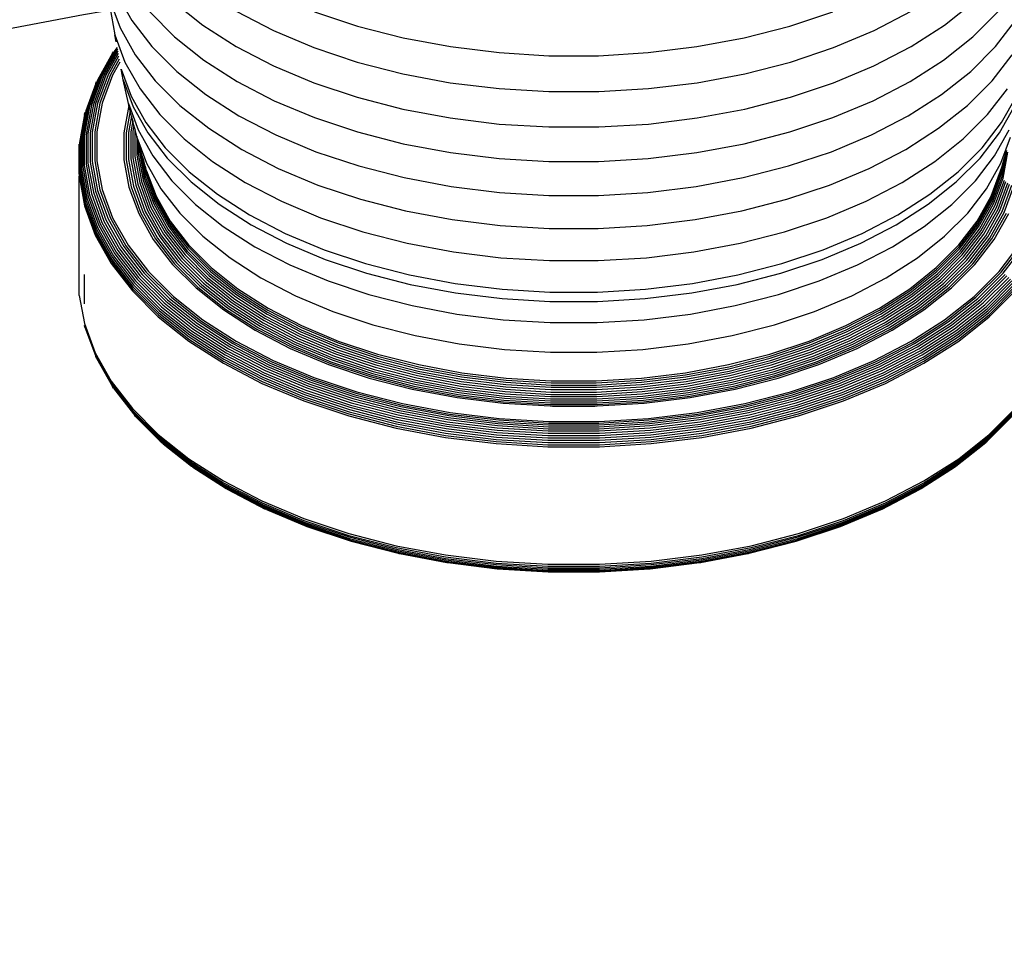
# Model space of a CAD drawing. Extents: x -15981 to -11679, y 2285 to 5601.
# Tile 60 of 103: x -14081 to -14071, y 3252 to 3262. Entities that reach past the tile are written whole.
import ezdxf

# ---------------------------------------------------------------- set-up
doc = ezdxf.new("R2010")
doc.units = 0
doc.header["$MEASUREMENT"] = 0
doc.layers.add('TANK', color=2, linetype='CONTINUOUS')
doc.layers.add('TANK-SLOPE', color=2, linetype='CONTINUOUS')

# ---------------------------------------------------------------- blocks, each defined once
blk = doc.blocks.new('A$C3406478A')
at = {"layer": 'TANK'}
for p, q in [((-1.295, 7.031), (-1.136, 6.748)), ((-1.365, 6.889), (-1.312, 6.599)), ((-1.363, 6.959), (-1.257, 6.671)), ((-0.701, 6.941), (-0.396, 6.698)), ((7.324, 6.698), (7.629, 6.941)), ((-0.949, 6.836), (-0.69, 6.577)), ((-0.048, 6.843), (0.338, 6.642)), ((0.765, 6.839), (1.214, 6.689)), ((5.713, 6.689), (6.162, 6.839)), ((6.59, 6.642), (6.976, 6.843)), ((7.618, 6.577), (7.877, 6.836)), ((-1.257, 6.671), (-1.099, 6.39)), ((-1.136, 6.748), (-0.926, 6.476)), ((-0.396, 6.698), (-0.048, 6.475)), ((1.214, 6.689), (1.688, 6.567)), ((5.239, 6.567), (5.713, 6.689)), ((6.976, 6.475), (7.324, 6.698)), ((7.853, 6.476), (8.063, 6.748)), ((-1.312, 6.599), (-1.207, 6.313)), ((-1.3, 6.527), (-1.312, 6.599)), ((-0.69, 6.577), (-0.385, 6.335)), ((0.338, 6.642), (0.759, 6.465)), ((1.688, 6.567), (2.181, 6.475)), ((4.746, 6.475), (5.239, 6.567)), ((6.169, 6.465), (6.59, 6.642)), ((7.313, 6.335), (7.618, 6.577)), ((-1.289, 6.468), (-1.314, 6.436)), ((-1.288, 6.461), (-1.299, 6.448)), ((-0.926, 6.476), (-0.668, 6.218)), ((-0.048, 6.475), (0.338, 6.274)), ((0.759, 6.465), (1.209, 6.315)), ((2.181, 6.475), (2.689, 6.413)), ((4.239, 6.413), (4.746, 6.475)), ((5.719, 6.315), (6.169, 6.465)), ((6.589, 6.274), (6.976, 6.475)), ((7.596, 6.218), (7.853, 6.476)), ((-1.337, 6.407), (-1.492, 6.127)), ((-1.314, 6.436), (-1.479, 6.142)), ((-1.299, 6.448), (-1.464, 6.155)), ((-1.286, 6.449), (-1.446, 6.165)), ((-1.282, 6.429), (-1.426, 6.173)), ((-1.278, 6.404), (-1.405, 6.179)), ((-1.273, 6.377), (-1.382, 6.182)), ((-1.337, 6.407), (-1.326, 6.422)), ((-1.099, 6.39), (-0.891, 6.12)), ((2.689, 6.413), (3.205, 6.381)), ((3.205, 6.381), (3.723, 6.381)), ((3.723, 6.381), (4.239, 6.413)), ((7.819, 6.12), (8.027, 6.39)), ((-1.267, 6.346), (-1.359, 6.182)), ((-1.261, 6.312), (-1.336, 6.18)), ((-1.207, 6.313), (-1.05, 6.035)), ((-0.385, 6.335), (-0.038, 6.113)), ((0.338, 6.274), (0.759, 6.098)), ((1.209, 6.315), (1.684, 6.193)), ((5.244, 6.193), (5.719, 6.315)), ((6.169, 6.098), (6.589, 6.274)), ((6.966, 6.113), (7.313, 6.335)), ((-1.464, 6.155), (-1.575, 5.853)), ((-1.446, 6.165), (-1.556, 5.865)), ((-1.426, 6.173), (-1.536, 5.874)), ((-1.405, 6.179), (-1.515, 5.881)), ((-1.382, 6.182), (-1.492, 5.885)), ((-1.359, 6.182), (-1.468, 5.887)), ((-1.336, 6.18), (-1.444, 5.886)), ((-1.226, 6.131), (-1.248, 6.241)), ((-1.248, 6.241), (-1.144, 5.959)), ((-0.668, 6.218), (-0.365, 5.977)), ((1.684, 6.193), (2.178, 6.1)), ((4.749, 6.1), (5.244, 6.193)), ((7.293, 5.977), (7.596, 6.218)), ((-1.511, 6.093), (-1.615, 5.807)), ((-1.492, 6.127), (-1.604, 5.824)), ((-1.479, 6.142), (-1.591, 5.839)), ((-1.511, 6.093), (-1.503, 6.111)), ((-1.171, 5.885), (-1.226, 6.131)), ((-1.226, 6.131), (-1.122, 5.85)), ((-0.891, 6.12), (-0.635, 5.864)), ((-0.038, 6.113), (0.347, 5.912)), ((0.759, 6.098), (1.209, 5.948)), ((2.178, 6.1), (2.687, 6.038)), ((4.241, 6.038), (4.749, 6.1)), ((5.719, 5.948), (6.169, 6.098)), ((6.581, 5.912), (6.966, 6.113)), ((7.563, 5.864), (7.819, 6.12)), ((-1.144, 5.959), (-0.99, 5.684)), ((-1.05, 6.035), (-0.845, 5.768)), ((-0.365, 5.977), (-0.02, 5.756)), ((1.209, 5.948), (1.684, 5.825)), ((2.687, 6.038), (3.204, 6.007)), ((3.204, 6.007), (3.724, 6.007)), ((3.724, 6.007), (4.241, 6.038)), ((5.244, 5.825), (5.719, 5.948)), ((6.947, 5.756), (7.293, 5.977)), ((7.772, 5.768), (7.978, 6.035)), ((7.918, 5.684), (8.072, 5.959)), ((-1.575, 5.853), (-1.63, 5.546)), ((-1.556, 5.865), (-1.612, 5.559)), ((-1.536, 5.874), (-1.592, 5.57)), ((-1.515, 5.881), (-1.57, 5.578)), ((-1.492, 5.885), (-1.547, 5.584)), ((-1.468, 5.887), (-1.522, 5.587)), ((-1.444, 5.886), (-1.498, 5.587)), ((-1.166, 5.861), (-1.217, 5.579)), ((-1.166, 5.861), (-1.171, 5.885)), ((-1.171, 5.885), (-1.069, 5.608)), ((-1.152, 5.806), (-1.166, 5.861)), ((-1.122, 5.85), (-0.969, 5.577)), ((-0.635, 5.864), (-0.334, 5.625)), ((0.347, 5.912), (0.766, 5.736)), ((6.161, 5.736), (6.581, 5.912)), ((7.262, 5.625), (7.563, 5.864)), ((7.897, 5.577), (8.05, 5.85)), ((-1.627, 5.77), (-1.679, 5.479)), ((-1.615, 5.807), (-1.671, 5.498)), ((-1.604, 5.824), (-1.66, 5.516)), ((-1.591, 5.839), (-1.647, 5.532)), ((-1.627, 5.77), (-1.623, 5.789)), ((-1.152, 5.806), (-1.193, 5.579)), ((-1.138, 5.752), (-1.169, 5.583)), ((-1.138, 5.752), (-1.152, 5.806)), ((-1.125, 5.702), (-1.138, 5.752)), ((-0.845, 5.768), (-0.591, 5.515)), ((-0.02, 5.756), (0.363, 5.557)), ((1.684, 5.825), (2.178, 5.733)), ((4.749, 5.733), (5.244, 5.825)), ((6.564, 5.557), (6.947, 5.756)), ((7.519, 5.515), (7.772, 5.768)), ((-1.125, 5.702), (-1.146, 5.588)), ((-1.113, 5.654), (-1.125, 5.702)), ((-1.113, 5.654), (-1.124, 5.597)), ((-1.102, 5.612), (-1.113, 5.654)), ((-0.99, 5.684), (-0.787, 5.421)), ((0.766, 5.736), (1.215, 5.587)), ((2.178, 5.733), (2.687, 5.67)), ((2.687, 5.67), (3.204, 5.639)), ((3.204, 5.639), (3.724, 5.639)), ((3.724, 5.639), (4.241, 5.67)), ((4.241, 5.67), (4.749, 5.733)), ((5.712, 5.587), (6.161, 5.736)), ((7.714, 5.421), (7.918, 5.684)), ((-1.63, 5.546), (-1.63, 5.238)), ((-1.612, 5.559), (-1.612, 5.252)), ((-1.592, 5.57), (-1.592, 5.264)), ((-1.57, 5.578), (-1.57, 5.273)), ((-1.547, 5.584), (-1.547, 5.28)), ((-1.522, 5.587), (-1.522, 5.285)), ((-1.498, 5.587), (-1.498, 5.287)), ((-1.217, 5.579), (-1.217, 5.296)), ((-1.193, 5.579), (-1.193, 5.298)), ((-1.169, 5.583), (-1.169, 5.302)), ((-1.146, 5.588), (-1.146, 5.309)), ((-1.124, 5.597), (-1.124, 5.319)), ((-1.102, 5.612), (-1.103, 5.607)), ((-1.103, 5.607), (-1.103, 5.331)), ((-1.085, 5.543), (-1.102, 5.612)), ((-1.085, 5.543), (-1.085, 5.344)), ((-1.082, 5.533), (-1.085, 5.543)), ((-1.069, 5.608), (-0.917, 5.338)), ((-0.969, 5.577), (-0.767, 5.315)), ((-0.334, 5.625), (0.008, 5.406)), ((0.363, 5.557), (0.781, 5.382)), ((1.215, 5.587), (1.689, 5.465)), ((5.239, 5.465), (5.712, 5.587)), ((6.147, 5.382), (6.564, 5.557)), ((6.92, 5.406), (7.262, 5.625)), ((7.694, 5.315), (7.897, 5.577)), ((7.845, 5.338), (7.997, 5.608)), ((-1.685, 5.44), (-1.684, 5.46)), ((-1.684, 5.148), (-1.685, 5.44)), ((-1.679, 5.479), (-1.679, 5.168)), ((-1.671, 5.498), (-1.671, 5.187)), ((-1.66, 5.516), (-1.66, 5.206)), ((-1.647, 5.532), (-1.647, 5.223)), ((-1.069, 5.486), (-1.082, 5.533)), ((-1.082, 5.533), (-0.982, 5.261)), ((-1.055, 5.439), (-1.069, 5.486)), ((-1.069, 5.486), (-1.069, 5.36)), ((-1.044, 5.402), (-1.055, 5.439)), ((-1.055, 5.439), (-1.055, 5.377)), ((-0.591, 5.515), (-0.294, 5.279)), ((1.689, 5.465), (2.182, 5.373)), ((4.746, 5.373), (5.239, 5.465)), ((7.222, 5.279), (7.519, 5.515)), ((7.91, 5.261), (8.01, 5.533)), ((-1.103, 5.331), (-1.053, 5.056)), ((-1.085, 5.344), (-1.035, 5.071)), ((-1.069, 5.36), (-1.019, 5.087)), ((-1.055, 5.377), (-1.006, 5.105)), ((-1.044, 5.402), (-1.044, 5.395)), ((-1.044, 5.395), (-0.995, 5.124)), ((-1.017, 5.309), (-1.044, 5.395)), ((-0.917, 5.338), (-0.718, 5.079)), ((-0.787, 5.421), (-0.537, 5.171)), ((0.008, 5.406), (0.388, 5.208)), ((0.781, 5.382), (1.227, 5.233)), ((2.182, 5.373), (2.689, 5.31)), ((4.239, 5.31), (4.746, 5.373)), ((5.7, 5.233), (6.147, 5.382)), ((6.54, 5.208), (6.92, 5.406)), ((7.465, 5.171), (7.714, 5.421)), ((7.645, 5.079), (7.845, 5.338)), ((7.923, 5.124), (7.972, 5.395)), ((7.933, 5.105), (7.983, 5.377)), ((7.945, 5.309), (7.972, 5.395)), ((-1.63, 5.238), (-1.575, 4.932)), ((-1.612, 5.252), (-1.556, 4.946)), ((-1.592, 5.264), (-1.536, 4.959)), ((-1.57, 5.273), (-1.515, 4.97)), ((-1.547, 5.28), (-1.492, 4.979)), ((-1.522, 5.285), (-1.468, 4.985)), ((-1.498, 5.287), (-1.444, 4.988)), ((-1.217, 5.296), (-1.166, 5.014)), ((-1.193, 5.298), (-1.142, 5.017)), ((-1.169, 5.302), (-1.118, 5.023)), ((-1.146, 5.309), (-1.095, 5.032)), ((-1.124, 5.319), (-1.073, 5.043)), ((-1.017, 5.309), (-0.987, 5.144)), ((-0.995, 5.232), (-1.017, 5.309)), ((-0.981, 5.184), (-0.995, 5.232)), ((-0.995, 5.232), (-0.982, 5.164)), ((-0.982, 5.261), (-0.833, 4.996)), ((-0.767, 5.315), (-0.518, 5.067)), ((-0.294, 5.279), (0.045, 5.061)), ((1.227, 5.233), (1.698, 5.112)), ((2.689, 5.31), (3.205, 5.279)), ((3.205, 5.279), (3.723, 5.279)), ((3.723, 5.279), (4.239, 5.31)), ((5.229, 5.112), (5.7, 5.233)), ((6.883, 5.061), (7.222, 5.279)), ((7.446, 5.067), (7.694, 5.315)), ((7.761, 4.996), (7.91, 5.261)), ((7.908, 5.184), (7.922, 5.232)), ((7.91, 5.164), (7.922, 5.232)), ((7.915, 5.144), (7.945, 5.309)), ((7.922, 5.232), (7.945, 5.309)), ((-1.684, 5.148), (-1.685, 5.128)), ((-1.685, 5.128), (-1.629, 4.818)), ((-1.685, 3.904), (-1.685, 5.128)), ((-1.684, 5.148), (-1.627, 4.838)), ((-1.679, 5.168), (-1.623, 4.859)), ((-1.671, 5.187), (-1.615, 4.878)), ((-1.66, 5.206), (-1.604, 4.897)), ((-1.647, 5.223), (-1.591, 4.915)), ((-0.987, 5.144), (-0.889, 4.877)), ((-0.982, 5.164), (-0.884, 4.898)), ((-0.981, 5.184), (-0.883, 4.918)), ((-0.537, 5.171), (-0.244, 4.938)), ((0.388, 5.208), (0.802, 5.034)), ((6.126, 5.034), (6.54, 5.208)), ((7.171, 4.938), (7.465, 5.171)), ((7.81, 4.918), (7.908, 5.184)), ((7.812, 4.898), (7.91, 5.164)), ((7.817, 4.877), (7.915, 5.144)), ((-1.118, 5.023), (-1.017, 4.749)), ((-1.095, 5.032), (-0.995, 4.759)), ((-1.073, 5.043), (-0.973, 4.771)), ((-1.053, 5.056), (-0.954, 4.785)), ((-1.035, 5.071), (-0.936, 4.801)), ((-1.019, 5.087), (-0.92, 4.819)), ((-1.006, 5.105), (-0.907, 4.838)), ((-0.995, 5.124), (-0.897, 4.857)), ((-0.718, 5.079), (-0.472, 4.833)), ((-0.518, 5.067), (-0.226, 4.835)), ((0.045, 5.061), (0.421, 4.866)), ((0.802, 5.034), (1.245, 4.887)), ((1.698, 5.112), (2.189, 5.02)), ((4.739, 5.02), (5.229, 5.112)), ((5.683, 4.887), (6.126, 5.034)), ((6.507, 4.866), (6.883, 5.061)), ((7.154, 4.835), (7.446, 5.067)), ((7.4, 4.833), (7.645, 5.079)), ((7.824, 4.857), (7.923, 5.124)), ((7.835, 4.838), (7.933, 5.105)), ((7.848, 4.819), (7.947, 5.087)), ((7.864, 4.801), (7.963, 5.071)), ((7.881, 4.785), (7.981, 5.056)), ((7.901, 4.771), (8.001, 5.043)), ((7.922, 4.759), (8.023, 5.032)), ((7.945, 4.749), (8.046, 5.023)), ((-1.575, 4.932), (-1.464, 4.63)), ((-1.556, 4.946), (-1.446, 4.646)), ((-1.536, 4.959), (-1.426, 4.66)), ((-1.515, 4.97), (-1.405, 4.672)), ((-1.492, 4.979), (-1.382, 4.682)), ((-1.468, 4.985), (-1.359, 4.69)), ((-1.444, 4.988), (-1.336, 4.695)), ((-1.166, 5.014), (-1.064, 4.737)), ((-1.142, 5.017), (-1.04, 4.742)), ((-0.833, 4.996), (-0.637, 4.742)), ((-0.244, 4.938), (0.091, 4.724)), ((2.189, 5.02), (2.693, 4.958)), ((2.693, 4.958), (3.206, 4.927)), ((3.206, 4.927), (3.722, 4.927)), ((3.722, 4.927), (4.235, 4.958)), ((4.235, 4.958), (4.739, 5.02)), ((6.837, 4.724), (7.171, 4.938)), ((7.565, 4.742), (7.761, 4.996)), ((-1.629, 4.818), (-1.517, 4.514)), ((-1.627, 4.838), (-1.515, 4.534)), ((-1.623, 4.859), (-1.511, 4.554)), ((-1.615, 4.878), (-1.503, 4.574)), ((-1.604, 4.897), (-1.492, 4.594)), ((-1.591, 4.915), (-1.479, 4.613)), ((-0.92, 4.819), (-0.773, 4.558)), ((-0.907, 4.838), (-0.761, 4.577)), ((-0.897, 4.857), (-0.751, 4.598)), ((-0.889, 4.877), (-0.743, 4.618)), ((-0.884, 4.898), (-0.739, 4.639)), ((-0.883, 4.918), (-0.737, 4.659)), ((-0.472, 4.833), (-0.183, 4.604)), ((-0.226, 4.835), (0.106, 4.621)), ((0.421, 4.866), (0.83, 4.694)), ((1.245, 4.887), (1.712, 4.767)), ((5.215, 4.767), (5.683, 4.887)), ((6.097, 4.694), (6.507, 4.866)), ((6.821, 4.621), (7.154, 4.835)), ((7.111, 4.604), (7.4, 4.833)), ((7.665, 4.659), (7.81, 4.918)), ((7.666, 4.639), (7.812, 4.898)), ((7.671, 4.618), (7.817, 4.877)), ((7.678, 4.598), (7.824, 4.857)), ((7.688, 4.577), (7.835, 4.838)), ((7.701, 4.558), (7.848, 4.819)), ((-1.064, 4.737), (-0.912, 4.467)), ((-1.04, 4.742), (-0.889, 4.474)), ((-1.017, 4.749), (-0.867, 4.483)), ((-0.995, 4.759), (-0.845, 4.494)), ((-0.973, 4.771), (-0.825, 4.507)), ((-0.954, 4.785), (-0.806, 4.523)), ((-0.936, 4.801), (-0.789, 4.54)), ((-0.637, 4.742), (-0.396, 4.501)), ((0.091, 4.724), (0.462, 4.531)), ((1.712, 4.767), (2.199, 4.675)), ((4.729, 4.675), (5.215, 4.767)), ((6.466, 4.531), (6.837, 4.724)), ((7.324, 4.501), (7.565, 4.742)), ((7.716, 4.54), (7.864, 4.801)), ((7.733, 4.523), (7.881, 4.785)), ((7.752, 4.507), (7.901, 4.771)), ((7.773, 4.494), (7.922, 4.759)), ((7.795, 4.483), (7.945, 4.749)), ((7.817, 4.474), (7.968, 4.742)), ((7.84, 4.467), (7.992, 4.737)), ((-1.479, 4.613), (-1.314, 4.318)), ((-1.464, 4.63), (-1.299, 4.337)), ((-1.446, 4.646), (-1.281, 4.354)), ((-1.426, 4.66), (-1.262, 4.369)), ((-1.405, 4.672), (-1.242, 4.383)), ((-1.382, 4.682), (-1.22, 4.394)), ((-1.359, 4.69), (-1.198, 4.403)), ((-1.336, 4.695), (-1.175, 4.409)), ((-0.743, 4.618), (-0.551, 4.369)), ((-0.739, 4.639), (-0.547, 4.39)), ((-0.737, 4.659), (-0.546, 4.411)), ((0.106, 4.621), (0.476, 4.429)), ((0.83, 4.694), (1.269, 4.548)), ((2.199, 4.675), (2.699, 4.614)), ((2.699, 4.614), (3.208, 4.583)), ((3.72, 4.583), (4.228, 4.614)), ((4.228, 4.614), (4.729, 4.675)), ((5.659, 4.548), (6.097, 4.694)), ((6.452, 4.429), (6.821, 4.621)), ((7.473, 4.411), (7.665, 4.659)), ((7.475, 4.39), (7.666, 4.639)), ((7.479, 4.369), (7.671, 4.618)), ((-1.517, 4.514), (-1.35, 4.217)), ((-1.515, 4.534), (-1.348, 4.238)), ((-1.511, 4.554), (-1.344, 4.258)), ((-1.503, 4.574), (-1.337, 4.279)), ((-1.492, 4.594), (-1.326, 4.299)), ((-0.806, 4.523), (-0.611, 4.27)), ((-0.789, 4.54), (-0.595, 4.288)), ((-0.773, 4.558), (-0.58, 4.307)), ((-0.761, 4.577), (-0.568, 4.328)), ((-0.751, 4.598), (-0.558, 4.348)), ((-0.183, 4.604), (0.145, 4.393)), ((0.462, 4.531), (0.866, 4.361)), ((1.269, 4.548), (1.731, 4.429)), ((3.208, 4.583), (3.72, 4.583)), ((5.197, 4.429), (5.659, 4.548)), ((6.062, 4.361), (6.466, 4.531)), ((6.782, 4.393), (7.111, 4.604)), ((7.486, 4.348), (7.678, 4.598)), ((7.496, 4.328), (7.688, 4.577)), ((7.508, 4.307), (7.701, 4.558)), ((7.522, 4.288), (7.716, 4.54)), ((7.539, 4.27), (7.733, 4.523)), ((-1.175, 4.409), (-0.963, 4.135)), ((-0.912, 4.467), (-0.713, 4.209)), ((-0.889, 4.474), (-0.691, 4.216)), ((-0.867, 4.483), (-0.67, 4.226)), ((-0.845, 4.494), (-0.649, 4.239)), ((-0.825, 4.507), (-0.629, 4.254)), ((-0.546, 4.411), (-0.31, 4.175)), ((-0.396, 4.501), (-0.113, 4.276)), ((0.476, 4.429), (0.878, 4.261)), ((1.731, 4.429), (2.212, 4.339)), ((4.715, 4.339), (5.197, 4.429)), ((6.05, 4.261), (6.452, 4.429)), ((7.041, 4.276), (7.324, 4.501)), ((7.238, 4.175), (7.473, 4.411)), ((7.557, 4.254), (7.752, 4.507)), ((7.576, 4.239), (7.773, 4.494)), ((7.597, 4.226), (7.795, 4.483)), ((7.619, 4.216), (7.817, 4.474)), ((7.64, 4.209), (7.84, 4.467)), ((7.891, 4.135), (8.102, 4.409)), ((-1.314, 4.318), (-1.096, 4.036)), ((-1.299, 4.337), (-1.081, 4.055)), ((-1.281, 4.354), (-1.065, 4.073)), ((-1.262, 4.369), (-1.047, 4.09)), ((-1.242, 4.383), (-1.027, 4.104)), ((-1.22, 4.394), (-1.007, 4.117)), ((-1.198, 4.403), (-0.985, 4.127)), ((-0.58, 4.307), (-0.343, 4.07)), ((-0.568, 4.328), (-0.331, 4.091)), ((-0.558, 4.348), (-0.322, 4.112)), ((-0.551, 4.369), (-0.316, 4.134)), ((-0.547, 4.39), (-0.312, 4.155)), ((0.145, 4.393), (0.51, 4.203)), ((0.866, 4.361), (1.298, 4.217)), ((2.212, 4.339), (2.707, 4.278)), ((4.22, 4.278), (4.715, 4.339)), ((5.63, 4.217), (6.062, 4.361)), ((6.417, 4.203), (6.782, 4.393)), ((7.239, 4.155), (7.475, 4.39)), ((7.243, 4.134), (7.479, 4.369)), ((7.25, 4.112), (7.486, 4.348)), ((7.259, 4.091), (7.496, 4.328)), ((7.27, 4.07), (7.508, 4.307)), ((7.913, 4.127), (8.125, 4.403)), ((7.934, 4.117), (8.148, 4.394)), ((-1.35, 4.217), (-1.13, 3.933)), ((-1.348, 4.238), (-1.129, 3.953)), ((-1.344, 4.258), (-1.125, 3.974)), ((-1.337, 4.279), (-1.118, 3.995)), ((-1.326, 4.299), (-1.108, 4.016)), ((-0.713, 4.209), (-0.467, 3.963)), ((-0.691, 4.216), (-0.447, 3.972)), ((-0.67, 4.226), (-0.427, 3.984)), ((-0.649, 4.239), (-0.407, 3.997)), ((-0.629, 4.254), (-0.389, 4.013)), ((-0.611, 4.27), (-0.372, 4.031)), ((-0.595, 4.288), (-0.356, 4.05)), ((-0.113, 4.276), (0.209, 4.069)), ((0.51, 4.203), (0.908, 4.037)), ((0.878, 4.261), (1.308, 4.117)), ((1.298, 4.217), (1.754, 4.1)), ((2.707, 4.278), (3.211, 4.248)), ((3.211, 4.248), (3.717, 4.248)), ((3.717, 4.248), (4.22, 4.278)), ((5.173, 4.1), (5.63, 4.217)), ((5.619, 4.117), (6.05, 4.261)), ((6.02, 4.037), (6.417, 4.203)), ((6.718, 4.069), (7.041, 4.276)), ((7.284, 4.05), (7.522, 4.288)), ((7.299, 4.031), (7.539, 4.27)), ((7.316, 4.013), (7.557, 4.254)), ((7.335, 3.997), (7.576, 4.239)), ((7.354, 3.984), (7.597, 4.226)), ((7.375, 3.972), (7.619, 4.216)), ((7.395, 3.963), (7.64, 4.209)), ((-1.63, 4.105), (-1.63, 3.797)), ((-1.027, 4.104), (-0.763, 3.841)), ((-1.007, 4.117), (-0.744, 3.854)), ((-0.985, 4.127), (-0.724, 3.866)), ((-0.963, 4.135), (-0.703, 3.875)), ((-0.322, 4.112), (-0.044, 3.891)), ((-0.316, 4.134), (-0.038, 3.913)), ((-0.312, 4.155), (-0.035, 3.935)), ((-0.31, 4.175), (-0.033, 3.955)), ((1.308, 4.117), (1.762, 4.001)), ((1.754, 4.1), (2.229, 4.011)), ((4.699, 4.011), (5.173, 4.1)), ((5.165, 4.001), (5.619, 4.117)), ((6.961, 3.955), (7.238, 4.175)), ((6.962, 3.935), (7.239, 4.155)), ((6.966, 3.913), (7.243, 4.134)), ((6.972, 3.891), (7.25, 4.112)), ((7.631, 3.875), (7.891, 4.135)), ((7.651, 3.866), (7.913, 4.127)), ((7.672, 3.854), (7.934, 4.117)), ((7.691, 3.841), (7.955, 4.104)), ((-1.108, 4.016), (-0.839, 3.747)), ((-1.096, 4.036), (-0.828, 3.768)), ((-1.081, 4.055), (-0.814, 3.788)), ((-1.065, 4.073), (-0.799, 3.807)), ((-1.047, 4.09), (-0.782, 3.825)), ((-0.407, 3.997), (-0.123, 3.772)), ((-0.389, 4.013), (-0.106, 3.789)), ((-0.372, 4.031), (-0.09, 3.807)), ((-0.356, 4.05), (-0.076, 3.827)), ((-0.343, 4.07), (-0.063, 3.848)), ((-0.331, 4.091), (-0.053, 3.87)), ((0.209, 4.069), (0.567, 3.883)), ((0.908, 4.037), (1.333, 3.895)), ((1.762, 4.001), (2.235, 3.912)), ((2.229, 4.011), (2.718, 3.951)), ((4.21, 3.951), (4.699, 4.011)), ((4.693, 3.912), (5.165, 4.001)), ((5.594, 3.895), (6.02, 4.037)), ((6.36, 3.883), (6.718, 4.069)), ((6.981, 3.87), (7.259, 4.091)), ((6.991, 3.848), (7.27, 4.07)), ((7.004, 3.827), (7.284, 4.05)), ((7.018, 3.807), (7.299, 4.031)), ((7.034, 3.789), (7.316, 4.013)), ((7.051, 3.772), (7.335, 3.997)), ((7.71, 3.825), (7.974, 4.09)), ((7.727, 3.807), (7.993, 4.073)), ((7.742, 3.788), (8.009, 4.055)), ((7.756, 3.768), (8.024, 4.036)), ((7.767, 3.747), (8.036, 4.016)), ((-1.684, 3.884), (-1.685, 3.904)), ((-1.13, 3.933), (-0.861, 3.663)), ((-1.129, 3.953), (-0.859, 3.683)), ((-1.125, 3.974), (-0.855, 3.704)), ((-1.118, 3.995), (-0.849, 3.726)), ((-0.467, 3.963), (-0.179, 3.734)), ((-0.447, 3.972), (-0.16, 3.744)), ((-0.427, 3.984), (-0.141, 3.757)), ((-0.038, 3.913), (0.277, 3.711)), ((-0.035, 3.935), (0.281, 3.733)), ((-0.033, 3.955), (0.282, 3.753)), ((1.333, 3.895), (1.782, 3.779)), ((2.235, 3.912), (2.721, 3.852)), ((2.718, 3.951), (3.214, 3.921)), ((3.214, 3.921), (3.713, 3.921)), ((3.713, 3.921), (4.21, 3.951)), ((4.207, 3.852), (4.693, 3.912)), ((5.146, 3.779), (5.594, 3.895)), ((6.646, 3.753), (6.961, 3.955)), ((6.647, 3.733), (6.962, 3.935)), ((6.65, 3.711), (6.966, 3.913)), ((7.069, 3.757), (7.354, 3.984)), ((7.088, 3.744), (7.375, 3.972)), ((7.107, 3.734), (7.395, 3.963)), ((7.776, 3.726), (8.045, 3.995)), ((7.783, 3.704), (8.052, 3.974)), ((7.787, 3.683), (8.057, 3.953)), ((7.788, 3.663), (8.058, 3.933)), ((-1.684, 3.884), (-1.629, 3.594)), ((-0.799, 3.807), (-0.486, 3.559)), ((-0.782, 3.825), (-0.47, 3.577)), ((-0.763, 3.841), (-0.453, 3.594)), ((-0.744, 3.854), (-0.435, 3.609)), ((-0.724, 3.866), (-0.417, 3.622)), ((-0.703, 3.875), (-0.398, 3.632)), ((-0.09, 3.807), (0.23, 3.602)), ((-0.076, 3.827), (0.243, 3.623)), ((-0.063, 3.848), (0.254, 3.644)), ((-0.053, 3.87), (0.264, 3.666)), ((-0.044, 3.891), (0.272, 3.689)), ((0.567, 3.883), (0.957, 3.72)), ((2.721, 3.852), (3.215, 3.822)), ((3.215, 3.822), (3.712, 3.822)), ((3.712, 3.822), (4.207, 3.852)), ((5.971, 3.72), (6.36, 3.883)), ((6.656, 3.689), (6.972, 3.891)), ((6.664, 3.666), (6.981, 3.87)), ((6.673, 3.644), (6.991, 3.848)), ((6.685, 3.623), (7.004, 3.827)), ((6.698, 3.602), (7.018, 3.807)), ((7.325, 3.632), (7.631, 3.875)), ((7.344, 3.622), (7.651, 3.866)), ((7.363, 3.609), (7.672, 3.854)), ((7.381, 3.594), (7.691, 3.841)), ((7.398, 3.577), (7.71, 3.825)), ((7.414, 3.559), (7.727, 3.807)), ((-0.855, 3.704), (-0.538, 3.453)), ((-0.849, 3.726), (-0.532, 3.474)), ((-0.839, 3.747), (-0.524, 3.496)), ((-0.828, 3.768), (-0.513, 3.518)), ((-0.814, 3.788), (-0.501, 3.539)), ((-0.179, 3.734), (0.149, 3.524)), ((-0.16, 3.744), (0.167, 3.535)), ((-0.141, 3.757), (0.184, 3.549)), ((-0.123, 3.772), (0.2, 3.564)), ((-0.106, 3.789), (0.216, 3.582)), ((0.277, 3.711), (0.628, 3.529)), ((0.281, 3.733), (0.631, 3.551)), ((0.282, 3.753), (0.632, 3.571)), ((0.957, 3.72), (1.374, 3.581)), ((1.782, 3.779), (2.249, 3.692)), ((2.249, 3.692), (2.73, 3.633)), ((4.198, 3.633), (4.678, 3.692)), ((4.678, 3.692), (5.146, 3.779)), ((5.553, 3.581), (5.971, 3.72)), ((6.296, 3.571), (6.646, 3.753)), ((6.297, 3.551), (6.647, 3.733)), ((6.3, 3.529), (6.65, 3.711)), ((6.712, 3.582), (7.034, 3.789)), ((6.728, 3.564), (7.051, 3.772)), ((6.744, 3.549), (7.069, 3.757)), ((6.761, 3.535), (7.088, 3.744)), ((6.778, 3.524), (7.107, 3.734)), ((7.428, 3.539), (7.742, 3.788)), ((7.441, 3.518), (7.756, 3.768)), ((7.451, 3.496), (7.767, 3.747)), ((7.46, 3.474), (7.776, 3.726)), ((7.466, 3.453), (7.783, 3.704)), ((-1.629, 3.594), (-1.517, 3.289)), ((-0.861, 3.663), (-0.543, 3.411)), ((-0.859, 3.683), (-0.542, 3.431)), ((-0.453, 3.594), (-0.1, 3.368)), ((-0.435, 3.609), (-0.084, 3.384)), ((-0.417, 3.622), (-0.067, 3.397)), ((-0.398, 3.632), (-0.05, 3.409)), ((0.23, 3.602), (0.586, 3.417)), ((0.243, 3.623), (0.597, 3.438)), ((0.254, 3.644), (0.607, 3.461)), ((0.264, 3.666), (0.616, 3.483)), ((0.272, 3.689), (0.623, 3.506)), ((2.73, 3.633), (3.218, 3.603)), ((3.218, 3.603), (3.709, 3.603)), ((3.709, 3.603), (4.198, 3.633)), ((6.305, 3.506), (6.656, 3.689)), ((6.312, 3.483), (6.664, 3.666)), ((6.32, 3.461), (6.673, 3.644)), ((6.33, 3.438), (6.685, 3.623)), ((6.342, 3.417), (6.698, 3.602)), ((6.977, 3.409), (7.325, 3.632)), ((6.995, 3.397), (7.344, 3.622)), ((7.012, 3.384), (7.363, 3.609)), ((7.028, 3.368), (7.381, 3.594)), ((7.47, 3.431), (7.787, 3.683)), ((7.471, 3.411), (7.788, 3.663)), ((-1.623, 3.555), (-1.627, 3.574)), ((-1.627, 3.574), (-1.515, 3.269)), ((-1.623, 3.555), (-1.511, 3.25)), ((-0.524, 3.496), (-0.164, 3.266)), ((-0.513, 3.518), (-0.155, 3.288)), ((-0.501, 3.539), (-0.143, 3.31)), ((-0.486, 3.559), (-0.13, 3.33)), ((-0.47, 3.577), (-0.116, 3.35)), ((0.149, 3.524), (0.514, 3.334)), ((0.167, 3.535), (0.529, 3.346)), ((0.184, 3.549), (0.544, 3.361)), ((0.2, 3.564), (0.559, 3.378)), ((0.216, 3.582), (0.573, 3.397)), ((0.623, 3.506), (1.005, 3.346)), ((0.628, 3.529), (1.009, 3.369)), ((0.631, 3.551), (1.012, 3.391)), ((0.632, 3.571), (1.013, 3.411)), ((1.374, 3.581), (1.814, 3.468)), ((5.113, 3.468), (5.553, 3.581)), ((5.915, 3.411), (6.296, 3.571)), ((5.916, 3.391), (6.297, 3.551)), ((5.918, 3.369), (6.3, 3.529)), ((5.922, 3.346), (6.305, 3.506)), ((6.355, 3.397), (6.712, 3.582)), ((6.369, 3.378), (6.728, 3.564)), ((6.383, 3.361), (6.744, 3.549)), ((6.398, 3.346), (6.761, 3.535)), ((6.414, 3.334), (6.778, 3.524)), ((7.044, 3.35), (7.398, 3.577)), ((7.058, 3.33), (7.414, 3.559)), ((7.071, 3.31), (7.428, 3.539)), ((7.082, 3.288), (7.441, 3.518)), ((7.092, 3.266), (7.451, 3.496)), ((-0.543, 3.411), (-0.182, 3.179)), ((-0.542, 3.431), (-0.181, 3.2)), ((-0.538, 3.453), (-0.178, 3.221)), ((-0.532, 3.474), (-0.172, 3.243)), ((-0.084, 3.384), (0.306, 3.181)), ((-0.067, 3.397), (0.322, 3.196)), ((-0.05, 3.409), (0.337, 3.208)), ((0.573, 3.397), (0.962, 3.233)), ((0.586, 3.417), (0.973, 3.254)), ((0.597, 3.438), (0.983, 3.277)), ((0.607, 3.461), (0.992, 3.299)), ((0.616, 3.483), (0.999, 3.323)), ((1.012, 3.391), (1.42, 3.255)), ((1.013, 3.411), (1.421, 3.275)), ((1.814, 3.468), (2.273, 3.382)), ((4.655, 3.382), (5.113, 3.468)), ((5.507, 3.275), (5.915, 3.411)), ((5.508, 3.255), (5.916, 3.391)), ((5.928, 3.323), (6.312, 3.483)), ((5.936, 3.299), (6.32, 3.461)), ((5.945, 3.277), (6.33, 3.438)), ((5.955, 3.254), (6.342, 3.417)), ((5.966, 3.233), (6.355, 3.397)), ((6.591, 3.208), (6.977, 3.409)), ((6.606, 3.196), (6.995, 3.397)), ((6.621, 3.181), (7.012, 3.384)), ((7.1, 3.243), (7.46, 3.474)), ((7.105, 3.221), (7.466, 3.453)), ((7.109, 3.2), (7.47, 3.431)), ((7.11, 3.179), (7.471, 3.411)), ((-1.517, 3.289), (-1.35, 2.993)), ((-0.155, 3.288), (0.243, 3.081)), ((-0.143, 3.31), (0.253, 3.103)), ((-0.13, 3.33), (0.265, 3.125)), ((-0.116, 3.35), (0.278, 3.145)), ((-0.1, 3.368), (0.292, 3.164)), ((0.514, 3.334), (0.911, 3.167)), ((0.529, 3.346), (0.924, 3.181)), ((0.544, 3.361), (0.937, 3.196)), ((0.559, 3.378), (0.95, 3.214)), ((0.992, 3.299), (1.403, 3.162)), ((0.999, 3.323), (1.409, 3.186)), ((1.005, 3.346), (1.414, 3.209)), ((1.009, 3.369), (1.418, 3.232)), ((2.273, 3.382), (2.744, 3.324)), ((2.744, 3.324), (3.223, 3.295)), ((3.223, 3.295), (3.705, 3.295)), ((3.705, 3.295), (4.184, 3.324)), ((4.184, 3.324), (4.655, 3.382)), ((5.51, 3.232), (5.918, 3.369)), ((5.513, 3.209), (5.922, 3.346)), ((5.518, 3.186), (5.928, 3.323)), ((5.524, 3.162), (5.936, 3.299)), ((5.978, 3.214), (6.369, 3.378)), ((5.99, 3.196), (6.383, 3.361)), ((6.003, 3.181), (6.398, 3.346)), ((6.017, 3.167), (6.414, 3.334)), ((6.636, 3.164), (7.028, 3.368)), ((6.65, 3.145), (7.044, 3.35)), ((6.663, 3.125), (7.058, 3.33)), ((6.674, 3.103), (7.071, 3.31)), ((6.684, 3.081), (7.082, 3.288)), ((-1.515, 3.269), (-1.348, 2.973)), ((-1.503, 3.232), (-1.511, 3.25)), ((-1.511, 3.25), (-1.344, 2.954)), ((-1.503, 3.232), (-1.337, 2.937)), ((-0.182, 3.179), (0.219, 2.97)), ((-0.181, 3.2), (0.22, 2.991)), ((-0.178, 3.221), (0.223, 3.013)), ((-0.172, 3.243), (0.228, 3.036)), ((-0.164, 3.266), (0.235, 3.058)), ((0.306, 3.181), (0.731, 3.003)), ((0.322, 3.196), (0.744, 3.018)), ((0.337, 3.208), (0.758, 3.031)), ((0.924, 3.181), (1.347, 3.04)), ((0.937, 3.196), (1.358, 3.056)), ((0.95, 3.214), (1.368, 3.074)), ((0.962, 3.233), (1.378, 3.095)), ((0.973, 3.254), (1.388, 3.116)), ((0.983, 3.277), (1.396, 3.139)), ((1.409, 3.186), (1.842, 3.075)), ((1.414, 3.209), (1.846, 3.098)), ((1.418, 3.232), (1.849, 3.122)), ((1.42, 3.255), (1.851, 3.144)), ((1.421, 3.275), (1.851, 3.165)), ((5.076, 3.165), (5.507, 3.275)), ((5.077, 3.144), (5.508, 3.255)), ((5.079, 3.122), (5.51, 3.232)), ((5.082, 3.098), (5.513, 3.209)), ((5.085, 3.075), (5.518, 3.186)), ((5.532, 3.139), (5.945, 3.277)), ((5.54, 3.116), (5.955, 3.254)), ((5.549, 3.095), (5.966, 3.233)), ((5.559, 3.074), (5.978, 3.214)), ((5.57, 3.056), (5.99, 3.196)), ((5.581, 3.04), (6.003, 3.181)), ((6.17, 3.031), (6.591, 3.208)), ((6.183, 3.018), (6.606, 3.196)), ((6.196, 3.003), (6.621, 3.181)), ((6.693, 3.058), (7.092, 3.266)), ((6.7, 3.036), (7.1, 3.243)), ((6.705, 3.013), (7.105, 3.221)), ((6.708, 2.991), (7.109, 3.2)), ((6.709, 2.97), (7.11, 3.179)), ((0.243, 3.081), (0.677, 2.899)), ((0.253, 3.103), (0.685, 2.922)), ((0.265, 3.125), (0.696, 2.944)), ((0.278, 3.145), (0.707, 2.965)), ((0.292, 3.164), (0.719, 2.985)), ((0.911, 3.167), (1.336, 3.026)), ((1.378, 3.095), (1.818, 2.982)), ((1.388, 3.116), (1.825, 3.004)), ((1.396, 3.139), (1.831, 3.027)), ((1.403, 3.162), (1.837, 3.051)), ((1.842, 3.075), (2.293, 2.99)), ((1.846, 3.098), (2.295, 3.014)), ((1.849, 3.122), (2.297, 3.038)), ((1.851, 3.165), (2.299, 3.081)), ((1.851, 3.144), (2.299, 3.06)), ((2.299, 3.081), (2.76, 3.024)), ((4.168, 3.024), (4.629, 3.081)), ((4.629, 3.081), (5.076, 3.165)), ((4.629, 3.06), (5.077, 3.144)), ((4.63, 3.038), (5.079, 3.122)), ((4.632, 3.014), (5.082, 3.098)), ((4.635, 2.99), (5.085, 3.075)), ((5.09, 3.051), (5.524, 3.162)), ((5.096, 3.027), (5.532, 3.139)), ((5.103, 3.004), (5.54, 3.116)), ((5.11, 2.982), (5.549, 3.095)), ((5.592, 3.026), (6.017, 3.167)), ((6.209, 2.985), (6.636, 3.164)), ((6.221, 2.965), (6.65, 3.145)), ((6.232, 2.944), (6.663, 3.125)), ((6.242, 2.922), (6.674, 3.103)), ((6.251, 2.899), (6.684, 3.081)), ((-1.35, 2.993), (-1.13, 2.708)), ((-1.348, 2.973), (-1.129, 2.688)), ((0.22, 2.991), (0.656, 2.808)), ((0.223, 3.013), (0.659, 2.83)), ((0.228, 3.036), (0.663, 2.853)), ((0.235, 3.058), (0.669, 2.876)), ((0.719, 2.985), (1.176, 2.833)), ((0.731, 3.003), (1.186, 2.851)), ((0.744, 3.018), (1.197, 2.867)), ((0.758, 3.031), (1.208, 2.881)), ((1.336, 3.026), (1.784, 2.911)), ((1.347, 3.04), (1.793, 2.925)), ((1.358, 3.056), (1.801, 2.942)), ((1.368, 3.074), (1.81, 2.961)), ((1.818, 2.982), (2.275, 2.896)), ((1.825, 3.004), (2.28, 2.918)), ((1.831, 3.027), (2.285, 2.942)), ((1.837, 3.051), (2.289, 2.966)), ((2.293, 2.99), (2.756, 2.933)), ((2.295, 3.014), (2.758, 2.957)), ((2.297, 3.038), (2.759, 2.981)), ((2.299, 3.06), (2.76, 3.003)), ((2.759, 2.981), (3.228, 2.952)), ((2.76, 3.024), (3.228, 2.996)), ((2.76, 3.003), (3.228, 2.975)), ((3.228, 2.996), (3.699, 2.996)), ((3.228, 2.975), (3.699, 2.975)), ((3.699, 2.996), (4.168, 3.024)), ((3.699, 2.975), (4.168, 3.003)), ((3.7, 2.952), (4.169, 2.981)), ((4.168, 3.003), (4.629, 3.06)), ((4.169, 2.981), (4.63, 3.038)), ((4.17, 2.957), (4.632, 3.014)), ((4.172, 2.933), (4.635, 2.99)), ((4.639, 2.966), (5.09, 3.051)), ((4.643, 2.942), (5.096, 3.027)), ((4.647, 2.918), (5.103, 3.004)), ((4.653, 2.896), (5.11, 2.982)), ((5.118, 2.961), (5.559, 3.074)), ((5.126, 2.942), (5.57, 3.056)), ((5.135, 2.925), (5.581, 3.04)), ((5.144, 2.911), (5.592, 3.026)), ((5.72, 2.881), (6.17, 3.031)), ((5.731, 2.867), (6.183, 3.018)), ((5.742, 2.851), (6.196, 3.003)), ((5.752, 2.833), (6.209, 2.985)), ((6.258, 2.876), (6.693, 3.058)), ((6.264, 2.853), (6.7, 3.036)), ((6.269, 2.83), (6.705, 3.013)), ((6.271, 2.808), (6.708, 2.991)), ((-1.344, 2.954), (-1.125, 2.67)), ((-1.326, 2.921), (-1.337, 2.937)), ((-1.326, 2.921), (-1.118, 2.653)), ((0.219, 2.97), (0.656, 2.787)), ((0.669, 2.876), (1.134, 2.721)), ((0.677, 2.899), (1.141, 2.745)), ((0.685, 2.922), (1.148, 2.768)), ((0.696, 2.944), (1.156, 2.791)), ((0.707, 2.965), (1.166, 2.812)), ((1.208, 2.881), (1.683, 2.759)), ((1.784, 2.911), (2.251, 2.823)), ((1.793, 2.925), (2.257, 2.838)), ((1.801, 2.942), (2.263, 2.855)), ((1.81, 2.961), (2.269, 2.875)), ((2.269, 2.875), (2.742, 2.817)), ((2.275, 2.896), (2.745, 2.838)), ((2.28, 2.918), (2.748, 2.861)), ((2.285, 2.942), (2.751, 2.885)), ((2.289, 2.966), (2.754, 2.909)), ((2.751, 2.885), (3.225, 2.856)), ((2.754, 2.909), (3.226, 2.88)), ((2.756, 2.933), (3.227, 2.905)), ((2.758, 2.957), (3.228, 2.929)), ((3.226, 2.88), (3.701, 2.88)), ((3.227, 2.905), (3.701, 2.905)), ((3.228, 2.952), (3.7, 2.952)), ((3.228, 2.929), (3.7, 2.929)), ((3.7, 2.929), (4.17, 2.957)), ((3.701, 2.905), (4.172, 2.933)), ((3.701, 2.88), (4.174, 2.909)), ((3.702, 2.856), (4.176, 2.885)), ((4.174, 2.909), (4.639, 2.966)), ((4.176, 2.885), (4.643, 2.942)), ((4.179, 2.861), (4.647, 2.918)), ((4.182, 2.838), (4.653, 2.896)), ((4.186, 2.817), (4.658, 2.875)), ((4.658, 2.875), (5.118, 2.961)), ((4.664, 2.855), (5.126, 2.942)), ((4.671, 2.838), (5.135, 2.925)), ((4.677, 2.823), (5.144, 2.911)), ((5.244, 2.759), (5.72, 2.881)), ((5.762, 2.812), (6.221, 2.965)), ((5.771, 2.791), (6.232, 2.944)), ((5.78, 2.768), (6.242, 2.922)), ((5.787, 2.745), (6.251, 2.899)), ((5.793, 2.721), (6.258, 2.876)), ((6.272, 2.787), (6.709, 2.97)), ((0.656, 2.808), (1.124, 2.652)), ((0.656, 2.787), (1.123, 2.632)), ((0.659, 2.83), (1.126, 2.674)), ((0.663, 2.853), (1.129, 2.697)), ((1.148, 2.768), (1.636, 2.643)), ((1.156, 2.791), (1.642, 2.666)), ((1.166, 2.812), (1.65, 2.688)), ((1.176, 2.833), (1.657, 2.709)), ((1.186, 2.851), (1.666, 2.728)), ((1.197, 2.867), (1.674, 2.745)), ((2.251, 2.823), (2.731, 2.764)), ((2.257, 2.838), (2.734, 2.779)), ((2.263, 2.855), (2.738, 2.797)), ((2.734, 2.779), (3.22, 2.75)), ((2.738, 2.797), (3.221, 2.768)), ((2.742, 2.817), (3.222, 2.788)), ((2.745, 2.838), (3.223, 2.809)), ((2.748, 2.861), (3.224, 2.832)), ((3.221, 2.768), (3.707, 2.768)), ((3.222, 2.788), (3.705, 2.788)), ((3.223, 2.809), (3.704, 2.809)), ((3.224, 2.832), (3.703, 2.832)), ((3.225, 2.856), (3.702, 2.856)), ((3.703, 2.832), (4.179, 2.861)), ((3.704, 2.809), (4.182, 2.838)), ((3.705, 2.788), (4.186, 2.817)), ((3.707, 2.768), (4.19, 2.797)), ((3.708, 2.75), (4.193, 2.779)), ((4.19, 2.797), (4.664, 2.855)), ((4.193, 2.779), (4.671, 2.838)), ((4.197, 2.764), (4.677, 2.823)), ((5.253, 2.745), (5.731, 2.867)), ((5.262, 2.728), (5.742, 2.851)), ((5.27, 2.709), (5.752, 2.833)), ((5.278, 2.688), (5.762, 2.812)), ((5.285, 2.666), (5.771, 2.791)), ((5.292, 2.643), (5.78, 2.768)), ((5.798, 2.697), (6.264, 2.853)), ((5.802, 2.674), (6.269, 2.83)), ((5.804, 2.652), (6.271, 2.808)), ((5.805, 2.632), (6.272, 2.787)), ((-1.13, 2.708), (-0.861, 2.438)), ((-1.129, 2.688), (-0.859, 2.419)), ((-1.125, 2.67), (-0.855, 2.4)), ((1.126, 2.674), (1.618, 2.548)), ((1.129, 2.697), (1.621, 2.571)), ((1.134, 2.721), (1.625, 2.595)), ((1.141, 2.745), (1.63, 2.619)), ((1.642, 2.666), (2.148, 2.571)), ((1.65, 2.688), (2.154, 2.593)), ((1.657, 2.709), (2.159, 2.615)), ((1.666, 2.728), (2.165, 2.634)), ((1.674, 2.745), (2.172, 2.651)), ((1.683, 2.759), (2.178, 2.666)), ((2.178, 2.666), (2.687, 2.604)), ((2.731, 2.764), (3.218, 2.735)), ((3.218, 2.735), (3.243, 2.734)), ((3.22, 2.75), (3.708, 2.75)), ((3.243, 2.734), (3.685, 2.734)), ((3.685, 2.734), (3.709, 2.735)), ((3.709, 2.735), (4.197, 2.764)), ((4.241, 2.604), (4.75, 2.666)), ((4.75, 2.666), (5.244, 2.759)), ((4.756, 2.651), (5.253, 2.745)), ((4.762, 2.634), (5.262, 2.728)), ((4.768, 2.615), (5.27, 2.709)), ((4.774, 2.593), (5.278, 2.688)), ((4.779, 2.571), (5.285, 2.666)), ((5.298, 2.619), (5.787, 2.745)), ((5.303, 2.595), (5.793, 2.721)), ((5.307, 2.571), (5.798, 2.697)), ((5.309, 2.548), (5.802, 2.674)), ((7.783, 2.4), (8.052, 2.67)), ((7.787, 2.419), (8.057, 2.688)), ((7.788, 2.438), (8.058, 2.708)), ((-1.118, 2.653), (-0.849, 2.384)), ((-1.096, 2.625), (-1.108, 2.638)), ((-1.096, 2.625), (-0.839, 2.369)), ((1.123, 2.632), (1.616, 2.505)), ((1.124, 2.652), (1.617, 2.526)), ((1.621, 2.571), (2.133, 2.475)), ((1.625, 2.595), (2.136, 2.499)), ((1.63, 2.619), (2.139, 2.523)), ((1.636, 2.643), (2.144, 2.547)), ((2.148, 2.571), (2.669, 2.507)), ((2.154, 2.593), (2.672, 2.53)), ((2.159, 2.615), (2.675, 2.551)), ((2.165, 2.634), (2.679, 2.571)), ((2.172, 2.651), (2.683, 2.589)), ((2.679, 2.571), (3.201, 2.539)), ((2.683, 2.589), (3.203, 2.557)), ((2.687, 2.604), (3.204, 2.572)), ((3.204, 2.572), (3.724, 2.572)), ((3.724, 2.572), (4.241, 2.604)), ((3.725, 2.557), (4.245, 2.589)), ((3.726, 2.539), (4.249, 2.571)), ((4.245, 2.589), (4.756, 2.651)), ((4.249, 2.571), (4.762, 2.634)), ((4.252, 2.551), (4.768, 2.615)), ((4.256, 2.53), (4.774, 2.593)), ((4.259, 2.507), (4.779, 2.571)), ((4.784, 2.547), (5.292, 2.643)), ((4.788, 2.523), (5.298, 2.619)), ((4.792, 2.499), (5.303, 2.595)), ((4.795, 2.475), (5.307, 2.571)), ((5.311, 2.526), (5.804, 2.652)), ((5.312, 2.505), (5.805, 2.632)), ((7.767, 2.369), (8.024, 2.625)), ((7.776, 2.384), (8.045, 2.653)), ((1.616, 2.505), (2.129, 2.408)), ((1.617, 2.526), (2.13, 2.429)), ((1.618, 2.548), (2.131, 2.452)), ((2.133, 2.475), (2.659, 2.41)), ((2.136, 2.499), (2.661, 2.435)), ((2.139, 2.523), (2.663, 2.459)), ((2.144, 2.547), (2.666, 2.483)), ((2.666, 2.483), (3.197, 2.451)), ((2.669, 2.507), (3.198, 2.475)), ((2.672, 2.53), (3.199, 2.498)), ((2.675, 2.551), (3.2, 2.519)), ((3.198, 2.475), (3.73, 2.475)), ((3.199, 2.498), (3.729, 2.498)), ((3.2, 2.519), (3.728, 2.519)), ((3.201, 2.539), (3.726, 2.539)), ((3.203, 2.557), (3.725, 2.557)), ((3.728, 2.519), (4.252, 2.551)), ((3.729, 2.498), (4.256, 2.53)), ((3.73, 2.475), (4.259, 2.507)), ((3.731, 2.451), (4.262, 2.483)), ((4.262, 2.483), (4.784, 2.547)), ((4.264, 2.459), (4.788, 2.523)), ((4.267, 2.435), (4.792, 2.499)), ((4.268, 2.41), (4.795, 2.475)), ((4.797, 2.452), (5.309, 2.548)), ((4.798, 2.429), (5.311, 2.526)), ((4.798, 2.408), (5.312, 2.505)), ((-0.861, 2.438), (-0.543, 2.186)), ((-0.859, 2.419), (-0.542, 2.167)), ((-0.855, 2.4), (-0.538, 2.149)), ((-0.849, 2.384), (-0.532, 2.133)), ((-0.839, 2.369), (-0.524, 2.119)), ((2.129, 2.408), (2.657, 2.344)), ((2.13, 2.429), (2.657, 2.365)), ((2.131, 2.452), (2.658, 2.387)), ((2.657, 2.365), (3.194, 2.332)), ((2.658, 2.387), (3.194, 2.354)), ((2.659, 2.41), (3.195, 2.378)), ((2.661, 2.435), (3.195, 2.402)), ((2.663, 2.459), (3.196, 2.427)), ((3.195, 2.402), (3.732, 2.402)), ((3.195, 2.378), (3.733, 2.378)), ((3.196, 2.427), (3.732, 2.427)), ((3.197, 2.451), (3.731, 2.451)), ((3.732, 2.427), (4.264, 2.459)), ((3.732, 2.402), (4.267, 2.435)), ((3.733, 2.378), (4.268, 2.41)), ((3.733, 2.354), (4.269, 2.387)), ((3.734, 2.332), (4.27, 2.365)), ((4.269, 2.387), (4.797, 2.452)), ((4.27, 2.365), (4.798, 2.429)), ((4.27, 2.344), (4.798, 2.408)), ((7.451, 2.119), (7.767, 2.369)), ((7.46, 2.133), (7.776, 2.384)), ((7.466, 2.149), (7.783, 2.4)), ((7.47, 2.167), (7.787, 2.419)), ((7.471, 2.186), (7.788, 2.438)), ((-0.828, 2.357), (-0.808, 2.341)), ((-0.808, 2.341), (-0.513, 2.107)), ((2.657, 2.344), (3.194, 2.311)), ((3.194, 2.354), (3.733, 2.354)), ((3.194, 2.332), (3.734, 2.332)), ((3.194, 2.311), (3.734, 2.311)), ((3.734, 2.311), (4.27, 2.344)), ((7.441, 2.107), (7.736, 2.341)), ((7.736, 2.341), (7.756, 2.357)), ((-0.543, 2.186), (-0.182, 1.954)), ((-0.542, 2.167), (-0.181, 1.935)), ((7.109, 1.935), (7.47, 2.167)), ((7.11, 1.954), (7.471, 2.186)), ((-0.538, 2.149), (-0.178, 1.917)), ((-0.532, 2.133), (-0.172, 1.902)), ((-0.524, 2.119), (-0.164, 1.888)), ((-0.501, 2.098), (-0.513, 2.107)), ((-0.501, 2.098), (-0.155, 1.877)), ((7.082, 1.877), (7.428, 2.098)), ((7.092, 1.888), (7.451, 2.119)), ((7.1, 1.902), (7.46, 2.133)), ((7.105, 1.917), (7.466, 2.149)), ((7.428, 2.098), (7.441, 2.107)), ((-0.182, 1.954), (0.219, 1.746)), ((6.709, 1.746), (7.11, 1.954)), ((-0.181, 1.935), (0.22, 1.727)), ((-0.178, 1.917), (0.223, 1.709)), ((-0.172, 1.902), (0.228, 1.694)), ((-0.164, 1.888), (0.235, 1.681)), ((-0.155, 1.877), (0.243, 1.67)), ((-0.143, 1.869), (0.253, 1.662)), ((6.674, 1.662), (7.071, 1.869)), ((6.684, 1.67), (7.082, 1.877)), ((6.693, 1.681), (7.092, 1.888)), ((6.7, 1.694), (7.1, 1.902)), ((6.705, 1.709), (7.105, 1.917)), ((6.708, 1.727), (7.109, 1.935)), ((0.219, 1.746), (0.656, 1.563)), ((6.272, 1.563), (6.709, 1.746)), ((0.22, 1.727), (0.656, 1.544)), ((0.223, 1.709), (0.659, 1.526)), ((0.228, 1.694), (0.663, 1.511)), ((0.235, 1.681), (0.669, 1.498)), ((0.243, 1.67), (0.677, 1.488)), ((0.265, 1.657), (0.253, 1.662)), ((0.265, 1.657), (0.685, 1.481)), ((6.242, 1.481), (6.663, 1.657)), ((6.251, 1.488), (6.684, 1.67)), ((6.258, 1.498), (6.693, 1.681)), ((6.264, 1.511), (6.7, 1.694)), ((6.269, 1.526), (6.705, 1.709)), ((6.271, 1.544), (6.708, 1.727)), ((6.663, 1.657), (6.674, 1.662)), ((0.656, 1.563), (1.123, 1.407)), ((0.656, 1.544), (1.124, 1.388)), ((5.804, 1.388), (6.271, 1.544)), ((5.805, 1.407), (6.272, 1.563)), ((0.659, 1.526), (1.126, 1.371)), ((0.663, 1.511), (1.129, 1.356)), ((0.669, 1.498), (1.134, 1.343)), ((0.677, 1.488), (1.141, 1.334)), ((0.685, 1.481), (1.148, 1.327)), ((5.78, 1.327), (6.242, 1.481)), ((5.787, 1.334), (6.251, 1.488)), ((5.793, 1.343), (6.258, 1.498)), ((5.798, 1.356), (6.264, 1.511)), ((5.802, 1.371), (6.269, 1.526)), ((1.123, 1.407), (1.616, 1.28)), ((1.124, 1.388), (1.617, 1.261)), ((1.126, 1.371), (1.618, 1.244)), ((1.129, 1.356), (1.621, 1.229)), ((1.134, 1.343), (1.625, 1.217)), ((1.141, 1.334), (1.63, 1.208)), ((5.298, 1.208), (5.787, 1.334)), ((5.303, 1.217), (5.793, 1.343)), ((5.307, 1.229), (5.798, 1.356)), ((5.309, 1.244), (5.802, 1.371)), ((5.311, 1.261), (5.804, 1.388)), ((5.312, 1.28), (5.805, 1.407)), ((1.148, 1.327), (1.636, 1.202)), ((1.616, 1.28), (2.129, 1.184)), ((1.617, 1.261), (2.13, 1.165)), ((1.618, 1.244), (2.131, 1.148)), ((4.797, 1.148), (5.309, 1.244)), ((4.798, 1.184), (5.312, 1.28)), ((4.798, 1.165), (5.311, 1.261)), ((5.292, 1.202), (5.78, 1.327)), ((1.621, 1.229), (2.133, 1.133)), ((1.625, 1.217), (2.136, 1.121)), ((1.63, 1.208), (2.139, 1.112)), ((1.636, 1.202), (1.643, 1.2)), ((1.643, 1.2), (1.65, 1.198)), ((1.65, 1.198), (2.144, 1.106)), ((2.129, 1.184), (2.657, 1.119)), ((2.13, 1.165), (2.657, 1.1)), ((2.131, 1.148), (2.658, 1.083)), ((2.133, 1.133), (2.659, 1.069)), ((4.268, 1.069), (4.795, 1.133)), ((4.269, 1.083), (4.797, 1.148)), ((4.27, 1.119), (4.798, 1.184)), ((4.27, 1.1), (4.798, 1.165)), ((4.784, 1.106), (5.278, 1.198)), ((4.788, 1.112), (5.298, 1.208)), ((4.792, 1.121), (5.303, 1.217)), ((4.795, 1.133), (5.307, 1.229)), ((5.278, 1.198), (5.285, 1.2)), ((5.285, 1.2), (5.292, 1.202)), ((2.136, 1.121), (2.661, 1.057)), ((2.139, 1.112), (2.663, 1.048)), ((2.144, 1.106), (2.149, 1.105)), ((2.149, 1.105), (2.154, 1.104)), ((2.154, 1.104), (2.669, 1.039)), ((2.154, 1.104), (2.666, 1.042)), ((2.657, 1.119), (3.194, 1.087)), ((2.657, 1.1), (3.194, 1.067)), ((2.658, 1.083), (3.194, 1.051)), ((2.659, 1.069), (3.195, 1.036)), ((2.661, 1.057), (3.195, 1.024)), ((2.663, 1.048), (3.196, 1.016)), ((2.666, 1.042), (2.669, 1.039)), ((2.669, 1.039), (2.672, 1.04)), ((2.672, 1.04), (3.197, 1.01)), ((2.672, 1.04), (3.198, 1.007)), ((3.194, 1.087), (3.734, 1.087)), ((3.194, 1.067), (3.734, 1.067)), ((3.194, 1.051), (3.733, 1.051)), ((3.195, 1.036), (3.733, 1.036)), ((3.73, 1.007), (4.256, 1.04)), ((3.731, 1.01), (4.256, 1.04)), ((3.732, 1.024), (4.267, 1.057)), ((3.732, 1.016), (4.264, 1.048)), ((3.733, 1.051), (4.269, 1.083)), ((3.733, 1.036), (4.268, 1.069)), ((3.734, 1.087), (4.27, 1.119)), ((3.734, 1.067), (4.27, 1.1)), ((4.256, 1.04), (4.259, 1.039)), ((4.259, 1.039), (4.774, 1.104)), ((4.259, 1.039), (4.262, 1.042)), ((4.262, 1.042), (4.774, 1.104)), ((4.264, 1.048), (4.788, 1.112)), ((4.267, 1.057), (4.792, 1.121)), ((4.774, 1.104), (4.779, 1.103)), ((4.779, 1.103), (4.784, 1.106)), ((3.195, 1.024), (3.732, 1.024)), ((3.196, 1.016), (3.732, 1.016)), ((3.197, 1.01), (3.198, 1.007)), ((3.197, 1.01), (3.731, 1.01)), ((3.198, 1.007), (3.73, 1.007))]:
    blk.add_line(p, q, dxfattribs=at)

msp = doc.modelspace()

# ---------------------------------------------------------------- linework, layer by layer
at = {"layer": 'TANK', "elevation": 0}
for points in [[(-14080.222, 3261.821, 0.092752), (-14092.49, 3257.457), (-14097.917, 3254.324)], [(-13987.603, 3079.745, 0.085407), (-13983.234, 3106.907, 0.071312), (-13988.817, 3143.042, 0.019282), (-13993.788, 3157.355, 0.038312), (-14006.852, 3184.443, 0.044515), (-14026.954, 3212.991, 0.013151), (-14033.847, 3220.694, 0.071312), (-14062.457, 3243.461, 0.106395), (-14094.884, 3254.127, 0.149431), (-14116.247, 3249.999), (-14123.42, 3245.783), (-14125.031, 3238.67)]]:
    msp.add_lwpolyline(points, format="xyb", dxfattribs=at)

# ---------------------------------------------------------------- block references
at = {"layer": 'TANK-SLOPE'}
msp.add_blockref('A$C3406478A', (-14079.192, 3254.915, 0), dxfattribs=at)

doc.saveas('drawing.dxf')
